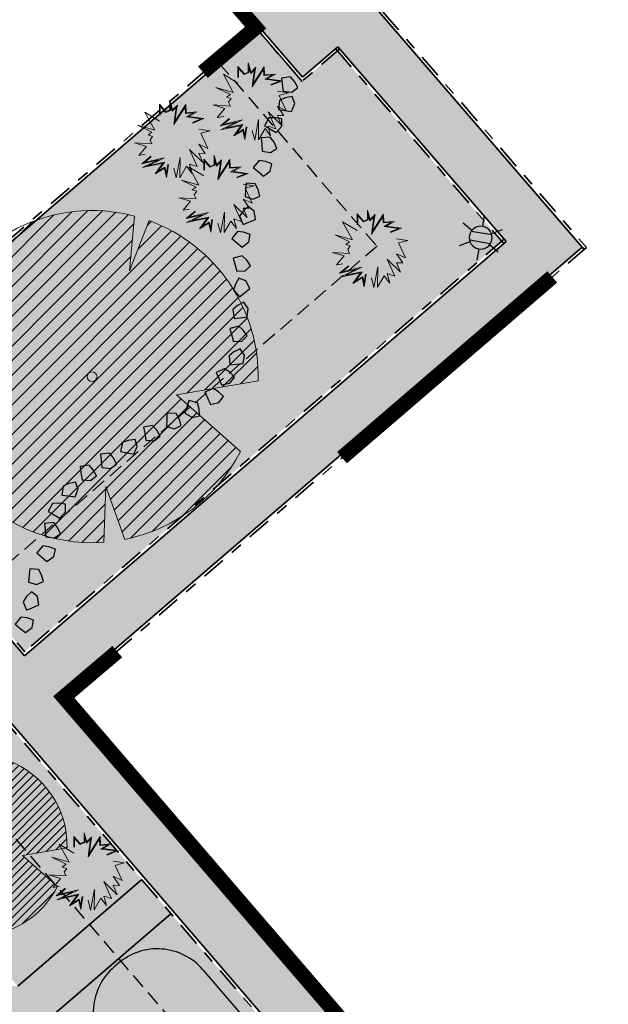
# Model space of a CAD drawing. Header units: metres. Extents: x 104013 to 104665, y 427946 to 428479.
# Tile 36 of 195: x 104331 to 104350, y 428076 to 428109. Entities that reach past the tile are written whole.
import ezdxf
from ezdxf.enums import TextEntityAlignment as Align

# ---------------------------------------------------------------- set-up
doc = ezdxf.new("R2010")
doc.units = ezdxf.units.M
doc.linetypes.add('DASHED', pattern=[0.75, 0.5, -0.25])
doc.linetypes.add('VH-OPSLUITBAND', pattern=[10, 4, -2, 2, -2])
for name, color, linetype in [('_HOGE HAAG', 96, 'Continuous'), ('_LAGE HAAG', 90, 'Continuous'), ('_Spelen', 10, 'Continuous')]:
    doc.layers.add(name, color=color, linetype=linetype)
for name, color, linetype, lineweight in [('GRENS BOMEN', 7, 'Continuous', 25), ('N-WE-GR-BEPLANTING_CULTUUR-V (Vaste planten)', 132, 'Continuous', 18), ('N-WE-GR-BOOM-S (Aesculus hippocastanum)', 32, 'Continuous', 0), ("N-WE-GR-BOOM-S (liriodendron tulipifera 'Aureomarginatum')", 140, 'Continuous', 0), ('N-WE-GR-HEESTER-S (Hydrangea paniculata_kyushu)', 214, 'Continuous', 0), ('N-WE-IE-MEUBILAIR_WEGMEUBILAIR_LICHTMAST-S', 7, 'Continuous', 25), ('N-WE-VH-KANTOPSLUITING_OPSLUITBAND-G', 150, 'VH-OPSLUITBAND', 35), ('N-WE-VH-VERHARDING-G', 7, 'Continuous', 35)]:
    doc.layers.add(name, color=color, linetype=linetype, lineweight=lineweight)
doc.layers.add('N-WE-VH-VERHARDING-AP_GROEN1', color=7, linetype='Continuous', true_color=0xdbffb8)
doc.layers.add('N-WE-VH-VERHARDING-AP_VOETPAD', color=7, linetype='Continuous', true_color=0xdbdbdb)
doc.layers.add('N-WE-VH-VERHARDING_HALFVERHARDING-V', color=7, linetype='Continuous', lineweight=18, true_color=0xd7aa8c)
doc.layers.add('PERGOLA', color=7, linetype='Continuous', lineweight=0, true_color=0x9e5c29)
doc.styles.add('NLCS-ISO', font='NLCS-ISO.ttf')

# ---------------------------------------------------------------- blocks, each defined once
blk = doc.blocks.new('SGR-BOOM_08')
h = blk.add_hatch()
h.set_pattern_fill('ANSI31', color=256, scale=0.1)
h.paths.add_polyline_path([(1.73, 4.728), (1.139, 3.207), (1.287, 4.867, 0.379438), (-4.678, 1.862), (-2.63, 0.785), (-4.954, 0.896, 0.174893), (-4.385, -2.474), (-3.502, -2.418), (-3.898, -3.187, 0.243959), (0.361, -5.022), (0.419, -3.33), (0.992, -4.936, 0.230155), (4.494, -2.27), (2.563, -0.55), (5.033, -0.13, 0.321944)])
h.paths.add_polyline_path([(0.15, 0, -1), (-0.15, 0, -1)], flags=16)
at = {"ltscale": 20, "flags": 128}
for points in [[(1.287, 4.867), (1.139, 3.207), (1.73, 4.728)], [(-4.954, 0.896), (-2.63, 0.785), (-4.678, 1.862)], [(5.033, -0.13), (2.563, -0.55), (4.494, -2.27)], [(-3.898, -3.187), (-3.502, -2.418), (-4.385, -2.474)], [(0.992, -4.936), (0.419, -3.33), (0.361, -5.022)]]:
    blk.add_lwpolyline(points, dxfattribs=at)
blk.add_lwpolyline([(5.033, -0.13, 0.321944), (1.73, 4.728, 0.321944)], format="xyb", dxfattribs=at)
blk.add_circle((0, 0), 0.15)
at = {"ltscale": 20}
for start, end in [(75.1844, 158.299), (169.749, 209.4302), (281.3601, 333.2046), (219.2667, 274.1068)]:
    blk.add_arc((0, 0), 5.035, start, end, dxfattribs=at)
blk = doc.blocks.new('SGR-HEESTER_06')
at = {"ltscale": 0.5, "flags": 128}
for points in [[(-0.247, 0.534), (-0.247, 0.776), (-0.104, 0.615), (-0.104, 0.615), (-0.018, 0.652), (-0.018, 0.857), (0.045, 0.652), (0.15, 0.758), (0.131, 0.652), (0.094, 0.391), (0.336, 0.77), (0.343, 0.59), (0.585, 0.609), (0.398, 0.503), (0.74, 0.46), (0.492, 0.36)], [(-0.232, 0.534), (-0.232, 0.736), (-0.109, 0.596), (-0.002, 0.642), (-0.002, 0.753), (0.037, 0.623), (0.127, 0.712), (0.116, 0.654), (0.069, 0.324), (0.323, 0.72), (0.328, 0.573), (0.517, 0.588), (0.351, 0.494), (0.679, 0.452), (0.486, 0.375)], [(-0.247, 0.404), (-0.57, 0.602), (-0.353, 0.199), (-0.738, 0.311), (-0.415, 0.156), (-0.502, 0.094), (-0.402, 0.063), (-0.458, -0.018), (-0.415, -0.105), (-0.8, -0.08), (-0.539, -0.161), (-0.707, -0.359), (-0.564, -0.335)], [(0.628, 0.224), (0.876, 0.187), (0.672, 0.131), (0.827, -0.204), (0.628, -0.111), (0.771, -0.316), (0.628, -0.31), (0.715, -0.521), (0.423, -0.229), (0.591, -0.608), (0.423, -0.552), (0.479, -0.763), (0.355, -0.601), (0.206, -0.856), (0.212, -0.403), (0.125, -0.862), (0.069, -0.645)], [(-0.049, -0.564), (-0.092, -0.85), (-0.136, -0.645), (-0.34, -0.769), (-0.173, -0.533), (-0.626, -0.632), (-0.272, -0.459), (-0.638, -0.546), (-0.44, -0.378)], [(-0.064, -0.562), (-0.095, -0.764), (-0.125, -0.621), (-0.285, -0.718), (-0.137, -0.51), (-0.506, -0.59), (-0.143, -0.412), (-0.579, -0.516), (-0.43, -0.39)]]:
    blk.add_lwpolyline(points, dxfattribs=at)
blk = doc.blocks.new('spin')
for p, q in [((-1459, 2223), (1781, 2230)), ((-3459, 223), (-3459, 43))]:
    blk.add_line(p, q)
for centre, start, end in [((-1459, 223), 90, 180), ((-1459, 43), 180, 270.2506)]:
    blk.add_arc(centre, 2000, start, end)
blk = doc.blocks.new('stepping stone 2')
at = {"transparency": 33554559}
h = blk.add_hatch(color=256, dxfattribs=at)
h.dxf.hatch_style = 1
h.paths.add_polyline_path([(63.023, 5.191), (63.05, 5.308), (63.074, 5.408), (62.925, 5.443), (62.852, 5.37), (62.789, 5.274), (62.882, 5.191)])
blk.add_lwpolyline([(62.852, 5.37), (62.925, 5.443), (63.074, 5.408), (63.05, 5.308), (63.023, 5.191), (62.882, 5.191), (62.789, 5.274), (62.852, 5.37)])
blk = doc.blocks.new('N-SIE-WEG_LICHTMAST-SO')
h = blk.add_hatch(color=256)
h.paths.add_polyline_path([(1.16, 0.5, 0.658505), (-1.16, 0.5)])
h.paths.add_polyline_path([(-1.16, -0.5, 0.658505), (1.16, -0.5)])
at = {"flags": 128}
for points in [[(0, 1.27), (0, 2.53)], [(-2.19, 1.27), (-1.1, 0.63)], [(1.1, 0.63), (2.19, 1.27)], [(-1.16, 0.5), (1.16, 0.5)], [(-2.19, -1.27), (-1.1, -0.63)], [(-1.16, -0.5), (1.16, -0.5)], [(2.19, -1.27), (1.1, -0.63)], [(0, -1.27), (0, -2.53)]]:
    blk.add_lwpolyline(points, dxfattribs=at)
at = {"ltscale": 0.5}
blk.add_circle((0, 0), 1.27, dxfattribs=at)
at = {"style": 'NLCS-ISO'}
blk.add_attdef('TYPE', text='', height=1.8, dxfattribs=at).set_placement((0, 2.53), align=Align.BOTTOM_CENTER)

msp = doc.modelspace()

# ---------------------------------------------------------------- hatches: boundary and pattern name
at = {"layer": 'N-WE-GR-BEPLANTING_CULTUUR-V (Vaste planten)'}
h = msp.add_hatch(color=256, dxfattribs=at)
h.dxf.hatch_style = 1
h.paths.add_polyline_path([(104341.375, 428107.46), (104340.194, 428106.444), (104338.713, 428108.159), (104322.568, 428094.27), (104328.489, 428087.405), (104329.913, 428088.631), (104330.948, 428087.428), (104346.854, 428101.114)])
h = msp.add_hatch(color=256, dxfattribs=at)
h.dxf.hatch_style = 1
edge = h.paths.add_edge_path()
edge.add_line((104334.849, 428079.826), (104329.701, 428085.81))
edge.add_line((104329.701, 428085.81), (104319.023, 428076.623))
edge.add_line((104319.023, 428076.623), (104323.131, 428076.499))
edge.add_line((104323.131, 428076.499), (104325.848, 428078.848))
edge.add_arc((104327.156, 428077.335), 2, 40.7763, 130.8427, ccw=False)
edge.add_line((104328.671, 428078.641), (104330.715, 428076.27))
edge.add_line((104330.715, 428076.27), (104334.849, 428079.826))
h.paths.add_polyline_path([(104345.249, 428061.653), (104340.792, 428066.827), (104332.559, 428059.704), (104336.992, 428054.544)])
at = {"layer": 'N-WE-VH-VERHARDING-AP_GROEN1'}
h = msp.add_hatch(color=256, dxfattribs=at)
h.dxf.hatch_style = 1
h.paths.add_polyline_path([(104335.827, 428078.689), (104331.694, 428075.133), (104338.694, 428066.996), (104342.818, 428070.563)])
at = {"layer": 'N-WE-VH-VERHARDING-AP_VOETPAD'}
h = msp.add_hatch(color=256, dxfattribs=at)
h.dxf.hatch_style = 1
h.paths.add_polyline_path([(104349.535, 428100.915), (104342.75, 428108.775), (104355.722, 428119.933), (104360.049, 428114.916), (104377.168, 428129.644), (104398.432, 428104.941), (104405.339, 428110.888), (104407.394, 428108.501), (104408.758, 428109.675), (104406.703, 428112.062), (104413.609, 428118.009), (104392.344, 428142.713), (104410.172, 428158.057), (104408.868, 428159.573), (104420.58, 428169.653), (104419.163, 428170.808), (104405.42, 428158.98), (104406.724, 428157.464), (104391.17, 428144.077), (104389.865, 428145.593), (104375.312, 428133.068), (104370.964, 428138.108), (104369.827, 428137.13), (104375.485, 428130.571), (104360.238, 428117.453), (104355.911, 428122.47), (104355.069, 428121.745), (104331.904, 428148.581), (104321.601, 428138.837), (104319.54, 428141.017), (104318.232, 428139.78), (104320.293, 428137.6), (104316.516, 428134.028), (104340.204, 428106.585), (104341.385, 428107.601), (104346.995, 428101.103), (104330.937, 428087.287), (104329.903, 428088.49), (104328.478, 428087.264), (104322.493, 428094.205), (104321.355, 428093.226), (104327.341, 428086.286), (104298.584, 428061.545), (104299.888, 428060.029), (104286.888, 428048.844), (104288.065, 428047.483), (104303.336, 428060.621), (104302.032, 428062.137), (104316.929, 428074.953), (104336.792, 428051.864), (104343.181, 428057.365), (104345.236, 428054.978), (104346.6, 428056.152), (104344.545, 428058.54), (104350.934, 428064.041), (104332.111, 428085.922)])
h.paths.add_polyline_path([(104348.396, 428064.231), (104336.982, 428054.403), (104318.293, 428076.127), (104329.712, 428085.951)], flags=16)
h.paths.add_polyline_path([(104330.715, 428076.27), (104323.131, 428076.499), (104325.848, 428078.848, -0.414553), (104328.671, 428078.641)], flags=0)
h.paths.add_polyline_path([(104337.56, 428066.014), (104335.018, 428063.815), (104334.691, 428064.193), (104336.856, 428066.066), (104333.39, 428070.095), (104333.769, 428070.421)], flags=0)
h.paths.add_polyline_path([(104342.735, 428068.508), (104343.062, 428068.13), (104341.496, 428066.775), (104344.387, 428063.418), (104344.009, 428063.093), (104340.793, 428066.828)], flags=0)
h.paths.add_polyline_path([(104340.393, 428109.122), (104319.003, 428133.902), (104331.772, 428145.979), (104353.704, 428120.571)], flags=16)
h.paths.add_polyline_path([(104338.687, 428114.771), (104332.486, 428121.958, -1.001406), (104336.033, 428125.019), (104336.033, 428125.019), (104338.226, 428122.47, 0.414192), (104339.636, 428122.364), (104342.726, 428125.022, -0.414228), (104346.957, 428124.704), (104348.348, 428123.087, -0.414214), (104348.03, 428118.856), (104342.914, 428114.456, -0.4137)], flags=0)
h.paths.add_polyline_path([(104340.201, 428116.077), (104333.999, 428123.266, -1.002542), (104334.517, 428123.715), (104336.71, 428121.166, 0.414175), (104340.94, 428120.848), (104344.031, 428123.506, -0.414228), (104345.441, 428123.4), (104346.832, 428121.783, -0.414214), (104346.726, 428120.373), (104341.61, 428115.973, -0.4137)], flags=0)
h.paths.add_polyline_path([(104338.984, 428123.122), (104334.797, 428127.989), (104335.176, 428128.315), (104339.037, 428123.827), (104341.909, 428126.298), (104342.235, 428125.919)], flags=0)
h.paths.add_polyline_path([(104328.838, 428126.181), (104323.009, 428132.933), (104330.279, 428139.19), (104336.096, 428132.428), (104333.538, 428130.226)], flags=0)
h.paths.add_polyline_path([(104377.224, 428132.338), (104389.675, 428143.054), (104411.071, 428118.199), (104398.622, 428107.48)], flags=16)
h.paths.add_polyline_path([(104385.538, 428125.746), (104380.044, 428132.127), (104384.031, 428135.559), (104391.272, 428127.142)], flags=0)
at = {"layer": 'N-WE-VH-VERHARDING_HALFVERHARDING-V'}
msp.add_hatch(color=256, dxfattribs=at).paths.add_polyline_path([(104331.694, 428075.133), (104335.827, 428078.689), (104334.849, 428079.826), (104330.715, 428076.27), (104319.023, 428076.623), (104318.434, 428076.117), (104319.297, 428075.114), (104330.009, 428074.791), (104337.56, 428066.014), (104331.578, 428060.838), (104332.556, 428059.701), (104343.796, 428069.426), (104342.818, 428070.563), (104338.694, 428066.996)])

# ---------------------------------------------------------------- linework, layer by layer
at = {"layer": '_HOGE HAAG', "const_width": 0.5, "flags": 128}
msp.add_lwpolyline([(104341.526, 428093.896), (104348.536, 428099.923)], dxfattribs=at)
at = {"layer": '_LAGE HAAG', "const_width": 0.5, "flags": 128}
for points in [[(104316.046, 428134.272), (104338.648, 428108.235), (104336.89, 428106.751)], [(104351.336, 428063.728), (104332.25, 428085.909), (104334.035, 428087.426)]]:
    msp.add_lwpolyline(points, dxfattribs=at)
at = {"layer": 'GRENS BOMEN', "color": 1, "linetype": 'DASHED', "flags": 128}
for points in [[(104337.425, 428107.051), (104342.694, 428100.946)], [(104342.694, 428100.946), (104326.548, 428087.055)], [(104342.159, 428052.064), (104321.678, 428075.873), (104329.458, 428082.566), (104349.936, 428058.761)]]:
    msp.add_lwpolyline(points, dxfattribs=at)
at = {"layer": 'N-WE-IE-MEUBILAIR_WEGMEUBILAIR_LICHTMAST-S', "flags": 128}
msp.add_lwpolyline([(104338.431, 428108.487), (104340.194, 428106.445)], dxfattribs=at)
at = {"layer": 'N-WE-VH-KANTOPSLUITING_OPSLUITBAND-G', "ltscale": 0.2, "flags": 128}
for points in [[(104340.194, 428106.445), (104316.117, 428134.338)], [(104342.891, 428108.765), (104349.677, 428100.904)], [(104321.213, 428093.236), (104338.647, 428108.234)], [(104341.45, 428107.525), (104340.194, 428106.445)], [(104341.309, 428107.536), (104346.919, 428101.038)], [(104346.929, 428101.179), (104330.872, 428087.362)], [(104349.677, 428100.904), (104332.252, 428085.911)], [(104329.913, 428088.631), (104331.013, 428087.352)], [(104329.636, 428085.886), (104348.255, 428064.242)], [(104332.187, 428085.987), (104351.336, 428063.728)]]:
    msp.add_lwpolyline(points, dxfattribs=at)
at = {"layer": 'N-WE-VH-VERHARDING-G', "flags": 128}
for points in [[(104340.204, 428106.585), (104316.124, 428134.483)], [(104342.75, 428108.775), (104349.601, 428100.839)], [(104321.355, 428093.226), (104338.788, 428108.224)], [(104341.385, 428107.601), (104340.204, 428106.585)], [(104341.385, 428107.601), (104346.995, 428101.103)], [(104346.995, 428101.103), (104330.937, 428087.287)], [(104349.535, 428100.915), (104332.111, 428085.922)], [(104329.903, 428088.49), (104330.937, 428087.287)], [(104329.712, 428085.951), (104348.396, 428064.231)], [(104332.111, 428085.922), (104351.325, 428063.586)]]:
    msp.add_lwpolyline(points, dxfattribs=at)
at = {"layer": 'N-WE-VH-VERHARDING-G', "elevation": 0, "flags": 128}
for points in [[(104330.715, 428076.27), (104334.849, 428079.826)], [(104331.694, 428075.133), (104335.827, 428078.689)]]:
    msp.add_lwpolyline(points, dxfattribs=at)
at = {"layer": 'PERGOLA', "const_width": 0.5, "flags": 128}
for points in [[(104338.647, 428108.234), (104316.117, 428134.338)], [(104332.252, 428085.911), (104351.336, 428063.728)]]:
    msp.add_lwpolyline(points, dxfattribs=at)

# ---------------------------------------------------------------- block references
at = {"layer": '_Spelen', "transparency": 33554687}
for name, p, xscale, yscale, zscale, rotation in [('stepping stone 2', (104464.302, 428085.2), -1.999999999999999, 1.999999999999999, 2, 355.1911623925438), ('stepping stone 2', (104394.697, 428219.403), -1.999999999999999, 1.999999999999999, 1.999999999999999, 69.00703711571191), ('stepping stone 2', (104431.858, 428190.963), -1.999999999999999, 1.999999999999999, 1.999999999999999, 47.68990510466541), ('stepping stone 2', (104462.079, 428075.571), -1.999999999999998, 1.999999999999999, 1.999999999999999, 351.6653025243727), ('stepping stone 2', (104446.605, 428169.593), -2, 1.999999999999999, 2, 36.32929006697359), ('stepping stone 2', (104454.857, 428053.531), -2, 1.999999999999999, 1.999999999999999, 341.8772486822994), ('stepping stone 2', (104327.665, 428227.836), -2, 1.999999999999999, 2, 99.68730397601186), ('stepping stone 2', (104444.306, 428169.736), -2, 1.999999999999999, 1.999999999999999, 37.67325268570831), ('stepping stone 2', (104464.359, 428094.303), -2, 1.999999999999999, 2, 2.075324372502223), ('stepping stone 2', (104291.254, 428216.876, 0), -1.999999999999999, 1.999999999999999, 1.999999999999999, 116.6201182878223), ('stepping stone 2', (104360.554, 428223.106, 0), -1.999999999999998, 1.999999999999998, 1.999999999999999, 84.60661490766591), ('stepping stone 2', (104464.244, 428091.962, 0), -2, 1.999999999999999, 2, 2.075324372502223), ('stepping stone 2', (104365.23, 428220.592, 0), -1.999999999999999, 1.999999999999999, 2, 82.38344743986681), ('stepping stone 2', (104463.245, 428110.012, 0), -1.999999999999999, 1.999999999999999, 2, 10.9201785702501), ('stepping stone 2', (104462.684, 428111.026, 0), -1.999999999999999, 1.999999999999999, 1.999999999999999, 11.68118314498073), ('stepping stone 2', (104441.012, 428024.463, 0), -1.999999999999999, 1.999999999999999, 1.999999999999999, 330.6032377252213), ('stepping stone 2', (104454.211, 428050.846, 0), -1.999999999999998, 1.999999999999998, 1.999999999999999, 344.3076664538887), ('stepping stone 2', (104460.171, 428076.457, 0), -1.999999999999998, 1.999999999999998, 1.999999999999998, 356.5189561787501), ('stepping stone 2', (104396.125, 428204.5, 0), -2, 2, 2, 65.59173614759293), ('stepping stone 2', (104457.502, 428068.573, 0), -1.999999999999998, 1.999999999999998, 1.999999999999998, 353.3083237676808), ('stepping stone 2', (104457.591, 428072.248, 0), -1.999999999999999, 1.999999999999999, 2, 355.1911623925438), ('stepping stone 2', (104387.479, 428206.546, 0), -1.999999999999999, 1.999999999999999, 1.999999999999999, 69.00703711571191), ('stepping stone 2', (104424.641, 428178.106, 0), -1.999999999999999, 1.999999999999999, 1.999999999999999, 47.68990510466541), ('stepping stone 2', (104454.861, 428062.714, 0), -1.999999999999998, 1.999999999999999, 1.999999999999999, 351.6653025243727), ('stepping stone 2', (104439.388, 428156.736, 0), -2, 1.999999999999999, 2, 36.32929006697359), ('stepping stone 2', (104447.64, 428040.674, 0), -2, 1.999999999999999, 1.999999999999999, 341.8772486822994), ('stepping stone 2', (104320.447, 428214.979, 0), -2, 1.999999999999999, 2, 99.68730397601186), ('stepping stone 2', (104437.088, 428156.878, 0), -2, 1.999999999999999, 1.999999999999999, 37.67325268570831), ('spin', (104336.151, 428074.262), 0.001, 0.001, 0.001, 310.5782557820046)]:
    msp.add_blockref(name, p, dxfattribs=dict(at, xscale=xscale, yscale=yscale, zscale=zscale, rotation=rotation))
at = {"layer": 'N-WE-GR-BOOM-S (Aesculus hippocastanum)', "color": 7, "lineweight": 13, "ltscale": 3.2, "xscale": 1.1, "yscale": 1.1, "zscale": 1.1}
msp.add_blockref('SGR-BOOM_08', (104333.194, 428096.598), dxfattribs=at)
at = {"layer": "N-WE-GR-BOOM-S (liriodendron tulipifera 'Aureomarginatum')", "xscale": 0.6, "yscale": 0.6, "zscale": 0.6}
msp.add_blockref('SGR-BOOM_08', (104329.342, 428080.958), dxfattribs=at)
at = {"layer": 'N-WE-GR-HEESTER-S (Hydrangea paniculata_kyushu)', "xscale": 1.5, "yscale": 1.5, "zscale": 1.5}
for p in [(104338.429, 428105.776), (104335.813, 428104.515), (104337.287, 428102.685), (104342.403, 428100.862), (104332.956, 428080.102)]:
    msp.add_blockref('SGR-HEESTER_06', p, dxfattribs=at)
at = {"layer": 'N-WE-IE-MEUBILAIR_WEGMEUBILAIR_LICHTMAST-S', "xscale": -0.3, "yscale": 0.3, "zscale": 0.3, "rotation": 350.2850831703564}
msp.add_blockref('N-SIE-WEG_LICHTMAST-SO', (104346.152, 428101.232, 0), dxfattribs=at)

doc.saveas('drawing.dxf')
